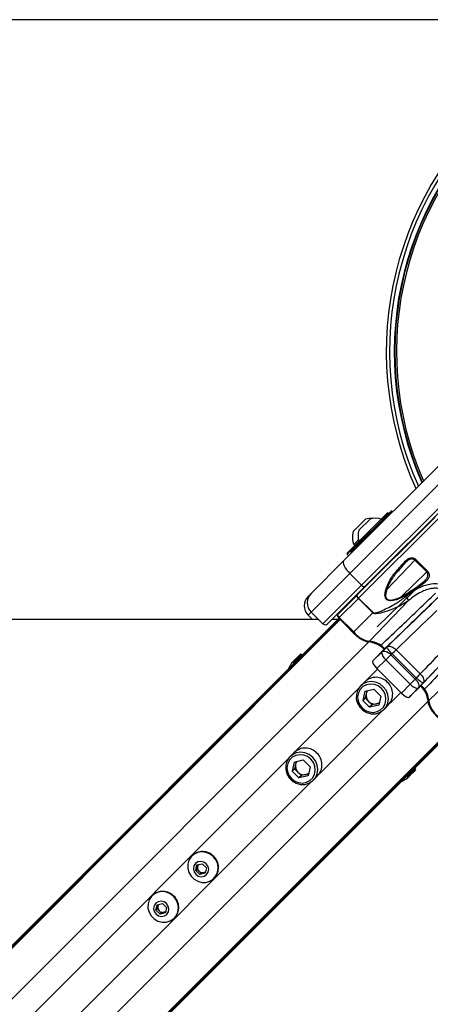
# Paper-space layout '3M DUO In Ground Anchor' of a CAD drawing. Header units: millimetres. Extents: x 10 to 10335, y 20 to 7920.
# Tile 70 of 116: x 3405 to 3529, y 7623 to 7920. Entities that reach past the tile are written whole.
import ezdxf

# ---------------------------------------------------------------- set-up
doc = ezdxf.new("R2010")
doc.units = ezdxf.units.MM
doc.layers.add('COMPONENT_GEOMETRY', color=7, linetype='Continuous')
doc.styles.add('SLDTEXTSTYLE0', font='TXT', dxfattribs={"width": 0.75})
doc.dimstyles.new('SLDDIMSTYLE2', dxfattribs={"dimtxt": 75, "dimasz": 3.302, "dimexe": 0, "dimexo": 0.0625, "dimgap": 18.75, "dimtad": 0, "dimtih": 1, "dimtoh": 1, "dimdec": 0, "dimrnd": 1e-09, "dimzin": 12, "dimdsep": 46, "dimtxsty": 'SLDTEXTSTYLE0', "dimsah": 1, "dimcen": 0.09, "dimadec": 0, "dimazin": 3, "dimtfac": 1, "dimtdec": 3, "dimtofl": 0, "dimtmove": 0, "dimatfit": 3, "dimfxl": 1, "dimfrac": 2, "dimtolj": 1, "dimtzin": 12, "dimarcsym": 0})

# ---------------------------------------------------------------- blocks, each defined once
blk = doc.blocks.new('_D_17')
at = {"layer": 'COMPONENT_GEOMETRY', "color": 7}
for p, q in [((3584.01, 7919.66), (364.55, 7919.66)), ((367.73, 7919.66), (367.73, 6439.18)), ((367.73, 4839.64), (367.73, 6320.12)), ((2084.42, 4839.64), (364.55, 4839.64))]:
    blk.add_line(p, q, dxfattribs=at)
for points in [[(367.73, 7919.66), (367.22, 7916.35), (368.23, 7916.35)], [(367.73, 4839.64), (368.23, 4842.94), (367.22, 4842.94)]]:
    blk.add_solid(points, dxfattribs=at)
at = {"layer": 'COMPONENT_GEOMETRY', "color": 7, "insert": (256.89, 6416.8), "char_height": 75, "attachment_point": 1, "style": 'SLDTEXTSTYLE0'}
blk.add_mtext('3080', dxfattribs=at)

psp = doc.layouts.new('3M DUO In Ground Anchor')

# ---------------------------------------------------------------- linework, layer by layer
at = {"color": 7, "linetype": 'Continuous', "lineweight": 25}
for p, q in [((3502.82, 7756.64), (3532.81, 7786.62)), ((3534.67, 7782.83), (3504.68, 7752.84)), ((3508.21, 7749.3), (3538.2, 7779.29)), ((3539.15, 7778.83), (3509.16, 7748.84)), ((3505.03, 7759.56), (3517.12, 7771.65)), ((3514.15, 7769.24), (3515.95, 7771.04)), ((3516.37, 7770.9), (3516.23, 7771.04)), ((3517.62, 7771.44), (3517.41, 7771.65)), ((3505.71, 7765.47), (3509.43, 7769.18)), ((3506.82, 7746.28), (3530.38, 7769.84)), ((3507.45, 7765.87), (3510.81, 7769.23)), ((3507.45, 7762.51), (3514.17, 7769.23)), ((3514.44, 7768.96), (3514.17, 7769.23)), ((3503.89, 7758.98), (3507.44, 7762.53)), ((3505.92, 7761.55), (3507.33, 7762.95)), ((3505.92, 7761.55), (3506.19, 7761.28)), ((3507.45, 7762.51), (3507.72, 7762.24)), ((3522.15, 7761.61), (3522.04, 7761.71)), ((3522.15, 7761.61), (3522.04, 7761.71)), ((3523.17, 7762.7), (3522.11, 7761.64)), ((3503.86, 7758.95), (3503.89, 7758.98)), ((3503.86, 7758.67), (3504.35, 7758.17)), ((3505.03, 7759.27), (3505.25, 7759.06)), ((3493.05, 7746.86), (3502.82, 7756.64)), ((3524.31, 7756.88), (3524.54, 7757.11)), ((3527.88, 7753.31), (3524.31, 7756.88)), ((3524.54, 7757.11), (3528.11, 7753.54)), ((3504.68, 7752.84), (3493.05, 7741.21)), ((3508.21, 7749.3), (3504.68, 7752.84)), ((3515.04, 7754.57), (3512.2, 7751.73)), ((3514.08, 7753.75), (3514.15, 7753.68)), ((3514.08, 7753.75), (3514.15, 7753.68)), ((3514.97, 7754.64), (3515.07, 7754.54)), ((3514.97, 7754.64), (3515.07, 7754.54)), ((3528.11, 7753.54), (3527.88, 7753.31)), ((3496.58, 7737.67), (3508.21, 7749.3)), ((3526.93, 7750.3), (3512.9, 7736.78)), ((3524.71, 7748.64), (3526.93, 7750.3)), ((3527.32, 7750.12), (3525.01, 7748.42)), ((3492.16, 7745.97), (3493.05, 7746.86)), ((3509.16, 7748.84), (3498, 7737.67)), ((3506.78, 7746.25), (3506.82, 7746.28)), ((3522.74, 7747.39), (3524.71, 7748.64)), ((3525.01, 7748.42), (3523.05, 7747.15)), ((3501.05, 7740.51), (3506.78, 7746.25)), ((3507.26, 7745.31), (3501.52, 7739.57)), ((3507.36, 7745.41), (3507.26, 7745.31)), ((3511.6, 7740.97), (3507.26, 7745.31)), ((3507.36, 7745.41), (3511.7, 7741.07)), ((3522.4, 7744.7), (3510.58, 7732.45)), ((3496.58, 7737.67), (3493.05, 7741.21)), ((3511.6, 7740.97), (3505.86, 7735.23)), ((3511.6, 7740.97), (3511.7, 7741.07)), ((3501.44, 7739.35), (3389.81, 7627.72)), ((3493.49, 7738.98), (3492.16, 7740.32)), ((3501.07, 7738.97), (3499.3, 7738.97)), ((3501.37, 7739.42), (3505.71, 7735.08)), ((3501.52, 7739.57), (3505.86, 7735.23)), ((3511.68, 7726.6), (3514.21, 7729.04)), ((3512.07, 7726.99), (3514.99, 7729.91)), ((3514.46, 7729.29), (3515.93, 7730.72)), ((3517.4, 7728.69), (3517.09, 7728.38)), ((3517.44, 7728.64), (3517.4, 7728.69)), ((3518.63, 7729.88), (3518.65, 7729.85)), ((3487.12, 7725.84), (3487.03, 7725.68)), ((3487.93, 7726.68), (3489.7, 7728.45)), ((3490.3, 7728.21), (3490.05, 7728.45)), ((3511.68, 7726.6), (3512.1, 7727.02)), ((3512.07, 7726.99), (3512.1, 7727.02)), ((3515.59, 7726.89), (3512.84, 7724.24)), ((3522.92, 7719.55), (3515.59, 7726.89)), ((3517.09, 7728.38), (3524.42, 7721.05)), ((3540.73, 7726.37), (3528.48, 7714.55)), ((3520.27, 7716.8), (3512.84, 7724.24)), ((3525.92, 7722.63), (3525.93, 7722.62)), ((3509.22, 7720.26), (3507.93, 7718.97)), ((3524.42, 7721.05), (3524.74, 7721.39)), ((3524.74, 7721.39), (3524.71, 7721.42)), ((3526.77, 7719.92), (3525.32, 7718.42)), ((3509.25, 7717.37), (3508.59, 7714.64)), ((3509.25, 7717.37), (3511.98, 7718.02)), ((3509.64, 7716.72), (3509.31, 7715.35)), ((3509.83, 7717.5), (3509.64, 7716.72)), ((3514.05, 7715.94), (3511.98, 7718.02)), ((3520.27, 7716.8), (3522.92, 7719.55)), ((3525.08, 7718.17), (3522.64, 7715.64)), ((3523.03, 7716.04), (3525.95, 7718.95)), ((3509.31, 7715.35), (3508.59, 7714.64)), ((3508.59, 7714.64), (3510.67, 7712.56)), ((3509.31, 7715.35), (3510.35, 7714.31)), ((3510.35, 7714.31), (3511.39, 7713.28)), ((3513.54, 7713.79), (3512.75, 7713.6)), ((3514.05, 7715.94), (3513.4, 7713.21)), ((3522.64, 7715.64), (3523.06, 7716.07)), ((3523.06, 7716.07), (3523.03, 7716.04)), ((3511.39, 7713.28), (3510.67, 7712.56)), ((3513.4, 7713.21), (3510.67, 7712.56)), ((3512.75, 7713.6), (3511.39, 7713.28)), ((3515, 7711.9), (3516.29, 7713.19)), ((3535.39, 7705.41), (2965.7, 7135.73)), ((3487.92, 7698.96), (3486.63, 7697.67)), ((3487.95, 7696.07), (3487.3, 7693.34)), ((3487.95, 7696.07), (3490.68, 7696.72)), ((3488.53, 7696.21), (3488.34, 7695.42)), ((3492.76, 7694.65), (3490.68, 7696.72)), ((3488.01, 7694.06), (3487.3, 7693.34)), ((3487.3, 7693.34), (3489.37, 7691.26)), ((3488.34, 7695.42), (3488.01, 7694.06)), ((3488.01, 7694.06), (3489.05, 7693.02)), ((3489.05, 7693.02), (3490.09, 7691.98)), ((3492.76, 7694.65), (3492.1, 7691.92)), ((3522.72, 7691.89), (3524.49, 7693.66)), ((3524.49, 7694.01), (3524.24, 7694.27)), ((3490.09, 7691.98), (3489.37, 7691.26)), ((3492.1, 7691.92), (3489.37, 7691.26)), ((3491.45, 7692.31), (3490.09, 7691.98)), ((3492.24, 7692.5), (3491.45, 7692.31)), ((3493.71, 7690.6), (3495, 7691.89)), ((3457.16, 7667.84), (3457.06, 7667.75)), ((3458.25, 7663.44), (3458.63, 7665.05)), ((3458.62, 7663.81), (3458.25, 7663.44)), ((3459.47, 7662.21), (3458.25, 7663.44)), ((3458.62, 7663.81), (3458.81, 7664.62)), ((3459.23, 7663.2), (3458.62, 7663.81)), ((3458.63, 7665.05), (3460.24, 7665.43)), ((3458.81, 7664.62), (3458.93, 7665.12)), ((3460.24, 7665.43), (3461.47, 7664.21)), ((3461.47, 7664.21), (3461.08, 7662.6)), ((3459.84, 7662.59), (3459.23, 7663.2)), ((3461.08, 7662.6), (3459.47, 7662.21)), ((3459.84, 7662.59), (3459.47, 7662.21)), ((3460.65, 7662.78), (3459.84, 7662.59)), ((3461.15, 7662.9), (3460.65, 7662.78)), ((3463.78, 7661.03), (3463.87, 7661.12)), ((3445.18, 7655.86), (3445.09, 7655.77)), ((3446.27, 7651.46), (3446.65, 7653.07)), ((3446.64, 7651.83), (3446.27, 7651.46)), ((3447.49, 7650.23), (3446.27, 7651.46)), ((3446.64, 7651.83), (3446.83, 7652.64)), ((3447.25, 7651.22), (3446.64, 7651.83)), ((3446.65, 7653.07), (3448.26, 7653.45)), ((3446.83, 7652.64), (3446.95, 7653.14)), ((3448.26, 7653.45), (3449.49, 7652.23)), ((3449.49, 7652.23), (3449.1, 7650.62)), ((3447.86, 7650.61), (3447.25, 7651.22)), ((3449.1, 7650.62), (3447.49, 7650.23)), ((3447.86, 7650.61), (3447.49, 7650.23)), ((3448.67, 7650.8), (3447.86, 7650.61)), ((3449.17, 7650.92), (3448.67, 7650.8)), ((3451.8, 7649.05), (3451.89, 7649.14))]:
    psp.add_line(p, q, dxfattribs=at)
at = {"color": 8, "linetype": 'Continuous', "lineweight": 25}
for p, q in [((3517.41, 7771.65), (3505.03, 7759.27)), ((3516.23, 7771.04), (3514.3, 7769.1)), ((3531.79, 7769.84), (3507.36, 7745.41)), ((3507.58, 7762.39), (3503.9, 7758.7)), ((3503.9, 7758.7), (3503.86, 7758.67)), ((3524.31, 7756.88), (3515.85, 7748.08)), ((3520.12, 7745.83), (3527.88, 7753.31)), ((3527.34, 7750.7), (3526.91, 7750.29)), ((3493.05, 7741.21), (3492.16, 7740.32)), ((3501.83, 7738.96), (2806.54, 7043.66)), ((3501.58, 7739.21), (2923.76, 7161.39)), ((3501.52, 7739.57), (3501.37, 7739.42)), ((3505.86, 7735.23), (3505.71, 7735.08)), ((3510.38, 7732.24), (2813.77, 7035.62)), ((3490.05, 7728.45), (3488.18, 7726.59)), ((3513.07, 7724), (3509.85, 7720.78)), ((3507.41, 7718.34), (3488.56, 7699.49)), ((3520.03, 7717.04), (3516.82, 7713.82)), ((3528.27, 7714.35), (2831.66, 7017.73)), ((3514.37, 7711.37), (3495.52, 7692.52)), ((3535, 7705.8), (2840.3, 7011.1)), ((3535.25, 7705.55), (2957.81, 7128.11)), ((3486.11, 7697.04), (2986.18, 7197.11)), ((3524.49, 7694.01), (3522.63, 7692.15)), ((3493.07, 7690.08), (2993.14, 7190.14))]:
    psp.add_line(p, q, dxfattribs=at)
at = {"color": 7, "linetype": 'Continuous', "lineweight": 25, "flags": 128}
for points in [[(3502.82, 7756.64), (3502.68, 7756.39), (3502.66, 7756.05), (3502.76, 7755.62), (3502.96, 7755.12), (3503.27, 7754.57), (3503.67, 7754), (3504.15, 7753.41), (3504.68, 7752.84)], [(3521.58, 7756.22), (3521.6, 7756.24), (3521.61, 7756.28), (3521.6, 7756.32), (3521.58, 7756.37), (3521.55, 7756.43), (3521.51, 7756.49), (3521.46, 7756.54), (3521.41, 7756.6)], [(3518.83, 7753.11), (3518.85, 7753.13), (3518.84, 7753.15), (3518.83, 7753.19), (3518.81, 7753.23), (3518.77, 7753.28), (3518.72, 7753.34), (3518.67, 7753.4), (3518.61, 7753.45)], [(3509.16, 7748.84), (3509.1, 7748.8), (3509.02, 7748.8), (3508.91, 7748.82), (3508.79, 7748.87), (3508.65, 7748.95), (3508.5, 7749.05), (3508.36, 7749.17), (3508.21, 7749.3)], [(3527.32, 7750.12), (3527.26, 7750.17), (3527.2, 7750.22), (3527.15, 7750.26), (3527.09, 7750.29), (3527.04, 7750.31), (3526.99, 7750.32), (3526.96, 7750.31), (3526.93, 7750.3)], [(3527.74, 7750.53), (3527.68, 7750.58), (3527.62, 7750.63), (3527.56, 7750.66), (3527.51, 7750.69), (3527.45, 7750.71), (3527.41, 7750.72), (3527.37, 7750.71), (3527.34, 7750.7)], [(3522.74, 7747.39), (3522.75, 7747.41), (3522.77, 7747.42), (3522.8, 7747.4), (3522.84, 7747.38), (3522.89, 7747.33), (3522.94, 7747.28), (3522.99, 7747.22), (3523.05, 7747.15)], [(3525.01, 7748.42), (3524.96, 7748.49), (3524.9, 7748.56), (3524.85, 7748.62), (3524.81, 7748.66), (3524.77, 7748.68), (3524.74, 7748.69), (3524.72, 7748.67), (3524.71, 7748.64)], [(3507.26, 7745.31), (3507.13, 7745.46), (3507.01, 7745.6), (3506.91, 7745.74), (3506.83, 7745.88), (3506.78, 7746), (3506.75, 7746.11), (3506.75, 7746.19), (3506.78, 7746.25)], [(3515.93, 7730.72), (3517.59, 7732.32), (3519.25, 7733.93), (3520.92, 7735.54), (3522.59, 7737.15), (3524.26, 7738.77), (3525.94, 7740.39), (3527.62, 7742.01), (3529.3, 7743.64)], [(3530.91, 7741.7), (3529.37, 7740.21), (3527.83, 7738.72), (3526.3, 7737.24), (3524.76, 7735.76), (3523.23, 7734.28), (3521.7, 7732.8), (3520.17, 7731.32), (3518.65, 7729.85)], [(3495.28, 7738.98), (3470.85, 7738.99), (3428.01, 7739.01), (3385.18, 7739.03), (3342.35, 7739.05), (3299.52, 7739.07), (3256.68, 7739.09), (3213.85, 7739.11), (3171.02, 7739.13), (3128.19, 7739.15), (3085.35, 7739.17), (3042.52, 7739.19)], [(3510.38, 7732.24), (3509.7, 7732.31), (3508.83, 7732.63), (3507.85, 7733.2), (3506.81, 7733.97), (3505.78, 7734.9), (3504.82, 7735.92), (3504.55, 7736.25)], [(3514.46, 7729.29), (3514.67, 7729.42), (3514.94, 7729.48), (3515.25, 7729.47), (3515.6, 7729.38), (3515.98, 7729.22), (3516.36, 7728.99), (3516.73, 7728.71), (3517.09, 7728.38)], [(3517.44, 7728.64), (3517.58, 7728.78), (3517.73, 7728.92), (3517.88, 7729.07), (3518.03, 7729.23), (3518.18, 7729.38), (3518.34, 7729.54), (3518.5, 7729.7), (3518.65, 7729.85)], [(3488.18, 7726.59), (3488.15, 7726.62), (3488.11, 7726.65), (3488.07, 7726.67), (3488.04, 7726.69), (3488, 7726.7), (3487.97, 7726.7), (3487.95, 7726.7), (3487.93, 7726.68)], [(3524.71, 7721.42), (3524.85, 7721.56), (3525, 7721.7), (3525.15, 7721.85), (3525.3, 7722.01), (3525.45, 7722.16), (3525.61, 7722.32), (3525.76, 7722.48), (3525.92, 7722.63)], [(3514.79, 7718.76), (3513.72, 7719.59), (3512.47, 7720.11), (3511.15, 7720.29), (3509.86, 7720.1), (3508.68, 7719.57), (3507.71, 7718.73), (3507.02, 7717.65), (3506.66, 7716.4), (3506.65, 7715.08), (3507.01, 7713.79), (3507.69, 7712.62), (3508.65, 7711.66), (3509.82, 7710.97), (3511.12, 7710.62), (3512.44, 7710.63), (3513.68, 7710.99), (3514.77, 7711.68), (3515.61, 7712.65), (3516.14, 7713.82), (3516.32, 7715.12), (3516.15, 7716.44), (3515.63, 7717.68), (3514.79, 7718.76)], [(3524.42, 7721.05), (3524.75, 7720.7), (3525.03, 7720.32), (3525.25, 7719.94), (3525.41, 7719.57), (3525.5, 7719.22), (3525.52, 7718.9), (3525.46, 7718.63), (3525.32, 7718.42)], [(3514.25, 7718.22), (3513.26, 7718.98), (3512.1, 7719.44), (3510.89, 7719.56), (3509.71, 7719.34), (3508.66, 7718.79), (3507.83, 7717.95), (3507.28, 7716.9), (3507.05, 7715.72), (3507.18, 7714.51), (3507.64, 7713.36), (3508.4, 7712.36), (3509.39, 7711.6), (3510.54, 7711.14), (3511.76, 7711.02), (3512.94, 7711.24), (3513.99, 7711.79), (3514.82, 7712.63), (3515.37, 7713.68), (3515.59, 7714.86), (3515.47, 7716.07), (3515.01, 7717.22), (3514.25, 7718.22)], [(3528.27, 7714.35), (3528.34, 7713.66), (3528.67, 7712.8), (3529.24, 7711.81), (3530.01, 7710.77), (3530.93, 7709.74), (3531.95, 7708.79), (3532.28, 7708.51)], [(3493.5, 7697.46), (3492.42, 7698.29), (3491.18, 7698.82), (3489.86, 7698.99), (3488.56, 7698.81), (3487.39, 7698.28), (3486.42, 7697.44), (3485.72, 7696.35), (3485.36, 7695.11), (3485.36, 7693.79), (3485.71, 7692.49), (3486.39, 7691.32), (3487.36, 7690.36), (3488.53, 7689.68), (3489.82, 7689.32), (3491.14, 7689.33), (3492.39, 7689.69), (3493.47, 7690.38), (3494.31, 7691.35), (3494.84, 7692.53), (3495.03, 7693.82), (3494.85, 7695.14), (3494.33, 7696.39), (3493.5, 7697.46)], [(3492.96, 7696.92), (3491.96, 7697.68), (3490.81, 7698.14), (3489.59, 7698.26), (3488.41, 7698.04), (3487.36, 7697.49), (3486.53, 7696.66), (3485.98, 7695.61), (3485.76, 7694.43), (3485.88, 7693.21), (3486.34, 7692.06), (3487.1, 7691.06), (3488.09, 7690.31), (3489.25, 7689.85), (3490.46, 7689.72), (3491.64, 7689.95), (3492.69, 7690.5), (3493.52, 7691.33), (3494.07, 7692.38), (3494.3, 7693.56), (3494.17, 7694.77), (3493.71, 7695.93), (3492.96, 7696.92)], [(3522.63, 7692.15), (3522.66, 7692.11), (3522.69, 7692.08), (3522.71, 7692.04), (3522.72, 7692), (3522.73, 7691.97), (3522.73, 7691.94), (3522.73, 7691.91), (3522.72, 7691.89)], [(3463.58, 7667.55), (3462.56, 7668.34), (3461.38, 7668.84), (3460.13, 7669), (3458.9, 7668.83), (3457.78, 7668.32), (3456.86, 7667.52), (3456.2, 7666.5), (3455.86, 7665.31), (3455.85, 7664.06), (3456.19, 7662.83), (3456.83, 7661.71), (3457.75, 7660.8), (3458.86, 7660.15), (3460.09, 7659.82), (3461.34, 7659.82), (3462.53, 7660.17), (3463.56, 7660.82), (3464.35, 7661.74), (3464.86, 7662.86), (3465.04, 7664.09), (3464.87, 7665.35), (3464.37, 7666.53), (3463.58, 7667.55)], [(3461.44, 7665.4), (3460.67, 7665.93), (3459.79, 7666.13), (3458.91, 7665.98), (3458.18, 7665.5), (3457.7, 7664.77), (3457.55, 7663.89), (3457.75, 7663.01), (3458.28, 7662.24), (3459.04, 7661.72), (3459.93, 7661.52), (3460.8, 7661.67), (3461.54, 7662.14), (3462.01, 7662.88), (3462.16, 7663.75), (3461.96, 7664.64), (3461.44, 7665.4)], [(3451.61, 7655.57), (3450.58, 7656.36), (3449.4, 7656.86), (3448.15, 7657.02), (3446.92, 7656.85), (3445.8, 7656.34), (3444.88, 7655.55), (3444.22, 7654.52), (3443.88, 7653.33), (3443.87, 7652.08), (3444.21, 7650.85), (3444.85, 7649.74), (3445.77, 7648.82), (3446.88, 7648.17), (3448.11, 7647.84), (3449.36, 7647.84), (3450.55, 7648.19), (3451.58, 7648.84), (3452.38, 7649.76), (3452.88, 7650.88), (3453.06, 7652.11), (3452.89, 7653.37), (3452.39, 7654.55), (3451.61, 7655.57)], [(3449.46, 7653.42), (3448.7, 7653.95), (3447.81, 7654.15), (3446.93, 7654), (3446.2, 7653.52), (3445.72, 7652.79), (3445.57, 7651.91), (3445.77, 7651.03), (3446.3, 7650.26), (3447.06, 7649.74), (3447.95, 7649.54), (3448.82, 7649.69), (3449.56, 7650.16), (3450.03, 7650.9), (3450.18, 7651.77), (3449.98, 7652.66), (3449.46, 7653.42)]]:
    psp.add_lwpolyline(points, dxfattribs=at)
at = {"color": 7, "linetype": 'Continuous', "lineweight": 25}
for centre, radius, start, end in [((3615.69, 7819.66), 100, 335.6403, 204.3597), ((3615.69, 7819.66), 99, 335.8585, 204.1415), ((3615.69, 7819.66), 97.6, 336.1709, 203.8291), ((3516.09, 7770.9), 0.2, 45, 135), ((3517.27, 7771.51), 0.2, 45, 135), ((3511.11, 7763.79), 5.65, 85.2595, 107.2991), ((3512.5, 7764.19), 5.32, 71.6616, 108.4591), ((3511.11, 7763.79), 5.65, 162.7009, 203.3898), ((3512.5, 7764.19), 5.32, 161.5409, 198.3384), ((3523.52, 7762.35), 0.5, 109.1581, 135), ((3504, 7758.81), 0.2, 135, 225), ((3505.17, 7759.42), 0.2, 135, 225), ((3512.55, 7751.38), 0.5, 135, 160.8419), ((3495.88, 7744.04), 4, 135, 225), ((3508.07, 7746.45), 1.26, 187.8618, 235.765), ((3494.98, 7743.14), 4, 135, 225), ((3518.15, 7742.85), 4.64, 23.5189, 41.9188), ((3497.29, 7738.38), 1, 225, 315), ((3511.49, 7739.78), 7.43, 219.1245, 259.9327), ((3511.96, 7740.19), 7.86, 219.1245, 259.9327), ((3510.4, 7732.62), 0.258, 217.9077, 316.1276), ((3509.35, 7724.21), 8.3, 48.3979, 84.1918), ((3509.55, 7724.19), 8.09, 47.8114, 84.0936), ((3489.87, 7728.27), 0.25, 46, 135), ((3517.7, 7729.76), 3.57, 191.6064, 233.648), ((3323.39, 7930.05), 279.62, 313.9338, 314.2846), ((3487.28, 7725.85), 0.135, 135.1752, 158.0504), ((3726.18, 7527.31), 279.72, 135.7156, 136.0656), ((3512.55, 7716.73), 4.85, 43.2414, 133.2877), ((3512.76, 7716.52), 4.85, 316.7123, 46.7586), ((3512.15, 7716.15), 2.57, 167.3516, 225.6096), ((3511.88, 7716.19), 2.3, 143.5533, 166.6221), ((3525.79, 7721.67), 3.57, 216.352, 258.3936), ((3520.23, 7713.52), 8.09, 5.9025, 42.165), ((3520.18, 7713.3), 8.36, 5.866, 41.9458), ((3512.19, 7716.11), 2.57, 224.3904, 282.6484), ((3512.22, 7715.84), 2.3, 283.3779, 306.4467), ((3528.66, 7714.36), 0.258, 133.8724, 232.0923), ((3536.22, 7715.92), 7.86, 190.0673, 230.8755), ((3535.82, 7715.46), 7.43, 190.0673, 230.8755), ((3491.25, 7695.43), 4.85, 43.2414, 133.2877), ((3490.58, 7694.89), 2.3, 143.5533, 166.6221), ((3491.46, 7695.22), 4.85, 316.7123, 46.7586), ((3490.85, 7694.86), 2.57, 167.3516, 225.6096), ((3490.89, 7694.82), 2.57, 224.3904, 282.6484), ((3524.31, 7693.84), 0.25, 315, 44), ((3490.92, 7694.54), 2.3, 283.3779, 306.4467), ((3521.88, 7691.25), 0.135, 291.9496, 314.8248), ((3460.32, 7664.48), 4.61, 43.2414, 133.2877), ((3460.52, 7664.28), 4.61, 316.7123, 46.7586), ((3460.29, 7664.28), 1.52, 167.3516, 225.6096), ((3460.13, 7664.3), 1.35, 140.9918, 166.6578), ((3460.32, 7664.26), 1.52, 224.3904, 282.6484), ((3460.34, 7664.09), 1.35, 283.3422, 309.0082), ((3448.34, 7652.5), 4.61, 43.2414, 133.2877), ((3448.54, 7652.3), 4.61, 316.7123, 46.7586), ((3448.31, 7652.3), 1.52, 167.3516, 225.6096), ((3448.15, 7652.32), 1.35, 140.9918, 166.6578), ((3448.34, 7652.28), 1.52, 224.3904, 282.6484), ((3448.36, 7652.11), 1.35, 283.3422, 309.0082)]:
    psp.add_arc(centre, radius, start, end, dxfattribs=at)
at = {"color": 8, "linetype": 'Continuous', "lineweight": 25}
for centre, radius, start, end in [((3615.69, 7819.66), 97.43, 336.2097, 203.7903), ((3615.69, 7819.66), 96.93, 336.3244, 203.6756), ((3510.07, 7725.49), 6.97, 51.524, 85.7784), ((3521.75, 7714.15), 6.75, 3.4091, 40.2725)]:
    psp.add_arc(centre, radius, start, end, dxfattribs=at)
at = {"color": 7, "linetype": 'Continuous', "lineweight": 25}
for centre, major_axis, ratio, start_param, end_param in [((3512.67, 7749.37), (19.01, 20.58), 0.058954, 4.965941, 5.125039), ((3512.96, 7749.1), (18.73, 20.3), 0.059805, 4.965873, 5.124971), ((3519.11, 7742.94), (19.84, 19.2), 0.005896, 5.111889, 5.134549), ((3519.39, 7742.65), (20.12, 19.48), 0.005812, 5.111886, 5.134546), ((3501.75, 7739.8), (0.707, -0.707), 0.332984, 3.141593, 4.712389), ((3547.18, 7743.32), (114.85, 118.59), 0.005437, 1.647322, 1.751402), ((3548.98, 7741.58), (113.05, 116.85), 0.005607, 1.647314, 1.7627), ((3514.28, 7729.12), (0.359, 0.348), 0.005609, 4.508258, 5.240471), ((-3166.52, 14680.88), (-8902.64, 9080.52), 0.011378, 2.431574, 2.432811), ((-3165.63, 14681.77), (-8901.73, 9081.39), 0.011208, 2.431576, 2.432813), ((3513.44, 7724.83), (1.77, -1.77), 0.341198, 3.140962, 4.709618), ((3516.01, 7727.32), (2.13, 2.12), 0.000935, 4.508168, 5.240381), ((3523.35, 7719.98), (2.12, 2.13), 0.000935, 1.042804, 1.775017), ((3520.87, 7717.41), (-1.77, 1.77), 0.341198, 1.573568, 3.142223), ((3525.15, 7718.24), (0.348, 0.359), 0.005609, 1.042714, 1.774927)]:
    psp.add_ellipse(centre, major_axis=major_axis, ratio=ratio, start_param=start_param, end_param=end_param, dxfattribs=at)
for points, knots in [([(3521.41, 7756.6), (3521.7, 7756.88), (3522.18, 7757.33), (3523, 7757.6), (3523.65, 7757.6), (3524.17, 7757.43), (3524.43, 7757.21), (3524.54, 7757.11)], [0, 0, 0, 0, 0.3433706, 0.5659019, 0.7385948, 0.8786964, 1, 1, 1, 1]), ([(3524.31, 7756.88), (3524.22, 7756.96), (3524.01, 7757.13), (3523.57, 7757.24), (3523.02, 7757.2), (3522.29, 7756.9), (3521.85, 7756.47), (3521.58, 7756.22)], [0, 0, 0, 0, 0.1125789, 0.2453844, 0.4149733, 0.6412736, 1, 1, 1, 1]), ([(3523.05, 7747.15), (3522.52, 7746.79), (3521.46, 7746.08), (3519.89, 7745.34), (3518.63, 7744.91), (3517.73, 7744.71), (3517.05, 7744.64), (3516.41, 7744.7), (3515.91, 7744.9), (3515.57, 7745.24), (3515.34, 7745.72), (3515.26, 7746.41), (3515.36, 7747.26), (3515.59, 7748.17), (3515.92, 7749.08), (3516.45, 7750.28), (3517.12, 7751.47), (3517.91, 7752.62), (3518.38, 7753.17), (3518.61, 7753.45)], [0, 0, 0, 0, 0.110467, 0.223154, 0.298255, 0.339908, 0.382171, 0.415364, 0.448777, 0.472891, 0.496968, 0.53824, 0.59033, 0.643876, 0.69987, 0.756256, 0.87127, 0.935394, 1, 1, 1, 1]), ([(3518.83, 7753.11), (3518.61, 7752.84), (3518.15, 7752.31), (3517.38, 7751.22), (3516.56, 7749.82), (3515.93, 7748.39), (3515.58, 7747.22), (3515.47, 7746.53), (3515.48, 7746.02), (3515.53, 7745.74), (3515.61, 7745.51), (3515.7, 7745.34), (3515.83, 7745.2), (3515.98, 7745.07), (3516.17, 7744.96), (3516.34, 7744.91), (3516.53, 7744.87), (3516.73, 7744.85), (3517.14, 7744.85), (3517.69, 7744.92), (3518.34, 7745.09), (3518.95, 7745.3), (3519.91, 7745.69), (3521.22, 7746.34), (3522.23, 7747.04), (3522.74, 7747.39)], [0, 0, 0, 0, 0.064649, 0.129752, 0.243459, 0.359302, 0.411561, 0.464735, 0.484657, 0.505005, 0.516351, 0.527964, 0.539159, 0.550764, 0.564407, 0.578554, 0.582812, 0.598924, 0.615265, 0.656687, 0.698892, 0.73666, 0.774567, 0.886299, 1, 1, 1, 1]), ([(3527.34, 7750.7), (3527.44, 7750.8), (3527.63, 7751), (3527.87, 7751.32), (3528.05, 7751.67), (3528.17, 7752), (3528.22, 7752.3), (3528.22, 7752.56), (3528.18, 7752.78), (3528.12, 7752.98), (3528.02, 7753.16), (3527.93, 7753.26), (3527.88, 7753.31)], [0, 0, 0, 0, 0.140895, 0.2836064, 0.4129989, 0.5451231, 0.6371078, 0.7314032, 0.7983635, 0.8671478, 0.9322638, 1, 1, 1, 1]), ([(3528.11, 7753.54), (3528.22, 7753.41), (3528.44, 7753.14), (3528.61, 7752.6), (3528.6, 7751.93), (3528.32, 7751.18), (3527.93, 7750.75), (3527.74, 7750.53)], [0, 0, 0, 0, 0.142347, 0.284676, 0.473251, 0.728841, 1, 1, 1, 1]), ([(3521.6, 7745.94), (3522.27, 7746.46), (3523.61, 7747.5), (3526.11, 7748.94), (3528.99, 7749.89), (3532.18, 7749.78), (3534.67, 7748.76), (3535.9, 7747.68), (3536.35, 7747.28)], [0, 0, 0, 0, 0.151687, 0.303172, 0.526485, 0.711728, 0.894443, 1, 1, 1, 1]), ([(3514.09, 7731.2), (3516.22, 7733.24), (3521.7, 7738.48), (3527.18, 7743.72), (3530.52, 7746.92)], [0, 0, 0, 0, 0.389328, 1, 1, 1, 1]), ([(3533, 7747.94), (3532.81, 7748.01), (3532.43, 7748.15), (3531.61, 7748.34), (3530.54, 7748.44), (3529.15, 7748.33), (3527.68, 7747.95), (3526.01, 7747.22), (3524.22, 7746.15), (3523.01, 7745.18), (3522.4, 7744.7)], [0, 0, 0, 0, 0.051726, 0.103879, 0.215847, 0.331246, 0.469314, 0.610839, 0.803484, 1, 1, 1, 1]), ([(3522.4, 7744.7), (3521.72, 7744.24), (3520.31, 7743.3), (3517.88, 7742.18), (3515.32, 7741.27), (3513.34, 7740.7), (3512.13, 7740.71), (3511.78, 7740.83), (3511.66, 7740.93), (3511.6, 7740.97)], [0, 0, 0, 0, 0.216048, 0.443479, 0.676218, 0.906067, 0.960964, 0.982482, 1, 1, 1, 1]), ([(3511.7, 7741.07), (3511.73, 7741.04), (3511.77, 7741.01), (3511.88, 7740.96), (3512.14, 7740.92), (3512.61, 7741.01), (3513.19, 7741.19), (3514, 7741.49), (3515.25, 7742.04), (3516.95, 7742.9), (3518.71, 7743.91), (3520.27, 7744.92), (3521.16, 7745.6), (3521.6, 7745.94)], [0, 0, 0, 0, 0.010772, 0.013387, 0.03112, 0.081713, 0.138967, 0.196579, 0.312775, 0.506379, 0.701621, 0.850271, 1, 1, 1, 1]), ([(3531.34, 7745.67), (3528.01, 7742.47), (3522.56, 7737.21), (3517.11, 7731.96), (3514.99, 7729.91)], [0, 0, 0, 0, 0.611051, 1, 1, 1, 1]), ([(3501.05, 7740.51), (3501.01, 7740.46), (3500.95, 7740.38), (3500.92, 7740.22), (3500.95, 7740.04), (3501.04, 7739.83), (3501.2, 7739.61), (3501.33, 7739.47), (3501.37, 7739.42)], [0, 0, 0, 0, 0.135618, 0.257561, 0.398543, 0.612167, 0.854793, 1, 1, 1, 1]), ([(3525.95, 7718.95), (3527.99, 7721.07), (3533.25, 7726.53), (3538.5, 7731.97), (3541.71, 7735.3)], [0, 0, 0, 0, 0.388949, 1, 1, 1, 1]), ([(3542.95, 7734.48), (3539.75, 7731.14), (3534.52, 7725.67), (3529.27, 7720.19), (3527.23, 7718.05)], [0, 0, 0, 0, 0.610672, 1, 1, 1, 1]), ([(3514.99, 7729.91), (3515.01, 7729.95), (3515.04, 7730.01), (3514.99, 7730.2), (3514.86, 7730.44), (3514.67, 7730.69), (3514.43, 7730.93), (3514.23, 7731.1), (3514.12, 7731.18), (3514.09, 7731.2)], [0, 0, 0, 0, 0.156971, 0.313942, 0.470894, 0.627843, 0.784815, 0.941826, 1, 1, 1, 1]), ([(3517.4, 7728.69), (3517.21, 7728.88), (3516.84, 7729.28), (3516.38, 7729.84), (3516.05, 7730.3), (3515.9, 7730.59), (3515.9, 7730.69), (3515.93, 7730.72), (3515.93, 7730.72)], [0, 0, 0, 0, 0.1841996, 0.375146, 0.5813044, 0.8092509, 0.9943753, 1, 1, 1, 1]), ([(3515.93, 7730.72), (3515.93, 7730.72), (3516.02, 7730.8), (3516.26, 7730.94), (3516.75, 7730.97), (3517.37, 7730.79), (3518.02, 7730.43), (3518.43, 7730.06), (3518.63, 7729.88)], [0, 0, 0, 0, 0.005633, 0.190875, 0.418683, 0.624651, 0.815589, 1, 1, 1, 1]), ([(3487.03, 7725.68), (3486.95, 7725.53), (3486.67, 7725.04), (3486.37, 7724.48), (3486.19, 7724.1), (3486.18, 7724.09)], [0, 0, 0, 0, 0.2885164, 0.9750119, 1, 1, 1, 1]), ([(3487.11, 7725.83), (3487.11, 7725.83), (3487.13, 7725.87), (3487.16, 7725.91), (3487.18, 7725.94)], [0, 0, 0, 0, 0.028633, 1, 1, 1, 1]), ([(3487.16, 7725.9), (3487.14, 7725.88), (3487.12, 7725.85), (3487.11, 7725.83), (3487.11, 7725.83)], [0, 0, 0, 0, 0.971383, 1, 1, 1, 1]), ([(3488.18, 7726.59), (3488.16, 7726.58), (3488.03, 7726.49), (3487.82, 7726.35), (3487.58, 7726.19), (3487.41, 7726.08), (3487.29, 7725.99), (3487.2, 7725.93), (3487.17, 7725.91), (3487.16, 7725.9)], [0, 0, 0, 0, 0.070103, 0.395135, 0.587131, 0.731052, 0.841657, 0.936351, 1, 1, 1, 1]), ([(3487.18, 7725.94), (3487.19, 7725.95), (3487.22, 7725.98), (3487.32, 7726.07), (3487.55, 7726.3), (3487.77, 7726.52), (3487.91, 7726.67), (3487.93, 7726.68)], [0, 0, 0, 0, 0.045344, 0.125649, 0.375686, 0.92411, 1, 1, 1, 1]), ([(3525.93, 7722.62), (3526.12, 7722.42), (3526.49, 7722.01), (3526.85, 7721.36), (3527.03, 7720.74), (3527, 7720.25), (3526.86, 7720.01), (3526.78, 7719.92), (3526.77, 7719.92)], [0, 0, 0, 0, 0.184504, 0.375518, 0.581526, 0.809314, 0.994346, 1, 1, 1, 1]), ([(3526.77, 7719.92), (3526.77, 7719.91), (3526.75, 7719.89), (3526.65, 7719.89), (3526.35, 7720.04), (3525.9, 7720.37), (3525.34, 7720.83), (3524.94, 7721.2), (3524.74, 7721.39)], [0, 0, 0, 0, 0.005646, 0.190561, 0.418487, 0.624684, 0.815707, 1, 1, 1, 1]), ([(3527.23, 7718.05), (3527.17, 7718.13), (3527.05, 7718.3), (3526.82, 7718.55), (3526.56, 7718.76), (3526.32, 7718.92), (3526.11, 7718.99), (3526, 7718.99), (3525.96, 7718.96), (3525.95, 7718.95)], [0, 0, 0, 0, 0.15705, 0.314102, 0.471129, 0.628117, 0.785073, 0.942021, 1, 1, 1, 1]), ([(3520.12, 7690.15), (3520.15, 7690.16), (3520.54, 7690.35), (3521.15, 7690.67), (3521.68, 7690.98), (3521.87, 7691.08)], [0, 0, 0, 0, 0.04046, 0.670777, 1, 1, 1, 1]), ([(3521.86, 7691.07), (3521.86, 7691.07), (3521.9, 7691.09), (3521.94, 7691.12), (3521.97, 7691.15)], [0, 0, 0, 0, 0.028633, 1, 1, 1, 1]), ([(3521.93, 7691.12), (3521.91, 7691.1), (3521.89, 7691.08), (3521.86, 7691.07), (3521.86, 7691.07)], [0, 0, 0, 0, 0.971383, 1, 1, 1, 1]), ([(3522.63, 7692.15), (3522.61, 7692.13), (3522.52, 7692), (3522.39, 7691.79), (3522.22, 7691.55), (3522.11, 7691.38), (3522.03, 7691.26), (3521.97, 7691.17), (3521.94, 7691.14), (3521.93, 7691.12)], [0, 0, 0, 0, 0.070103, 0.395135, 0.587131, 0.731052, 0.841657, 0.936351, 1, 1, 1, 1]), ([(3521.97, 7691.15), (3521.98, 7691.16), (3522.01, 7691.19), (3522.11, 7691.29), (3522.34, 7691.51), (3522.56, 7691.73), (3522.7, 7691.88), (3522.72, 7691.89)], [0, 0, 0, 0, 0.045344, 0.125649, 0.375686, 0.92411, 1, 1, 1, 1])]:
    psp.add_open_spline(points, degree=3, knots=knots, dxfattribs=at)
at = {"color": 8, "linetype": 'Continuous', "lineweight": 25}
for points in [[(3488.18, 7726.59), (3487.99, 7726.28), (3487.74, 7725.89), (3487.49, 7725.44), (3487.43, 7725.33)], [(3522.63, 7692.15), (3522.32, 7691.96), (3521.92, 7691.71), (3521.47, 7691.45), (3521.37, 7691.39)]]:
    psp.add_open_spline(points, degree=3, knots=[0, 0, 0, 0, 0.772639, 1, 1, 1, 1], dxfattribs=at)

# ---------------------------------------------------------------- dimensions: what is measured, and where the dimension line sits
at = {"layer": 'COMPONENT_GEOMETRY', "color": 7}
dim = psp.add_linear_dim(base=(367.73, 7919.66), p1=(2085.69, 4839.64), p2=(3585.28, 7919.66), angle=90, dimstyle='SLDDIMSTYLE2', dxfattribs=at)
dim.commit()
dim.dimension.update_dxf_attribs({"geometry": '_D_17', "text_midpoint": (367.73, 6379.65), "dimtype": 160})

doc.saveas('drawing.dxf')
